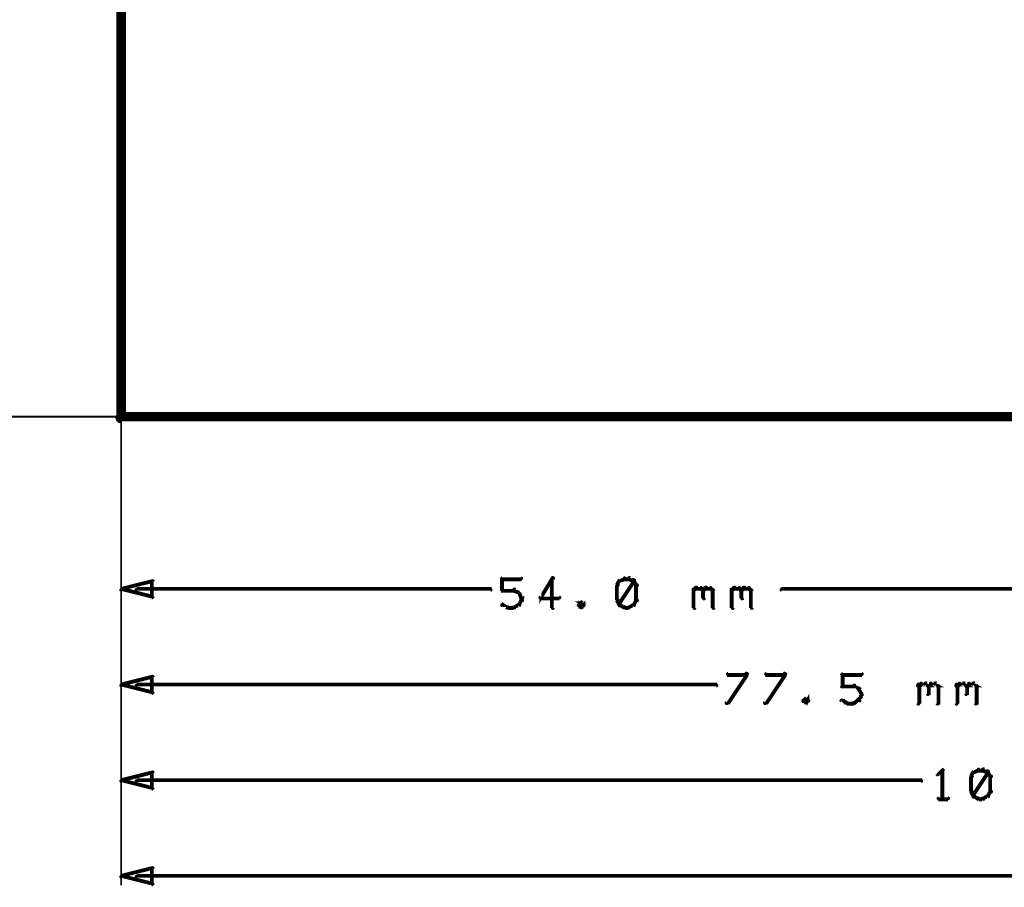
# Model space of a CAD drawing. Extents: x 35 to 575, y 26 to 553.
# Tile 65 of 125: x 90 to 141, y 435 to 481. Entities that reach past the tile are written whole.
import ezdxf

# ---------------------------------------------------------------- set-up
doc = ezdxf.new("R2010")
doc.units = 0
doc.layers.add('DIMENSIONS', color=3, linetype='CONTINUOUS')
doc.layers.add('DRAWING', color=1, linetype='CONTINUOUS')

msp = doc.modelspace()

# ---------------------------------------------------------------- linework, layer by layer
at = {"layer": 'DIMENSIONS', "color": 94}
for points in [[(94.9, 490, 0.1, 0.1, 1), (94.9, 490, 0, 0, 0), (94.9, 490, 0, 0, 0), (94.9, 490, 0.1, 0.1, 0), (94.9, 450.5, 0.1, 0.1, 0), (94.9, 450.5, 0, 0, 0), (94.9, 450.5, 0.1, 0.1, 0), (94.9, 450.5, 0.1, 0.1, 1), (94.9, 450.5, 0, 0, 0)], [(94.9, 480, 0.1, 0.1, 1), (94.9, 480, 0, 0, 0), (94.9, 480, 0, 0, 0), (94.9, 480, 0.1, 0.1, 0), (94.9, 440.5, 0.1, 0.1, 0), (94.9, 440.5, 0, 0, 0), (94.9, 440.5, 0.1, 0.1, 0), (94.9, 440.5, 0.1, 0.1, 1), (94.9, 440.5, 0, 0, 0)], [(94.9, 475.5, 0.1, 0.1, 1), (94.9, 475.5, 0, 0, 0), (94.9, 475.5, 0, 0, 0), (94.9, 475.5, 0.1, 0.1, 0), (94.9, 445.5, 0.1, 0.1, 0), (94.9, 445.5, 0, 0, 0), (94.9, 445.5, 0.1, 0.1, 0), (94.9, 445.5, 0.1, 0.1, 1), (94.9, 445.5, 0, 0, 0)], [(94.9, 475, 0.1, 0.1, 1), (94.9, 475, 0, 0, 0), (94.9, 475, 0, 0, 0), (94.9, 475, 0.1, 0.1, 0), (94.9, 435.5, 0.1, 0.1, 0), (94.9, 435.5, 0, 0, 0), (94.9, 435.5, 0.1, 0.1, 0), (94.9, 435.5, 0.1, 0.1, 1), (94.9, 435.5, 0, 0, 0)], [(107.4, 459.9, 0.1, 0.1, 1), (107.4, 460, 0, 0, 0), (107.4, 460, 0, 0, 0), (107.4, 460, 0.1, 0.1, 0), (59.4, 460, 0.1, 0.1, 0), (59.4, 460, 0, 0, 0), (59.4, 460, 0.1, 0.1, 0), (59.4, 460, 0.1, 0.1, 1), (59.4, 459.9, 0, 0, 0)], [(114.8, 451.6, 0.1, 0.1, 1), (114.8, 451.5, 0, 0, 0), (114.8, 451.5, 0, 0, 0), (114.8, 451.5, 0.2, 0.2, 0), (115.8, 451.5, 0.2, 0.2, 0), (115.8, 451.5, 0, 0, 0), (115.8, 451.5, 0.1, 0.1, 0), (115.8, 451.5, 0.1, 0.1, 1), (115.8, 451.6, 0, 0, 0)], [(117.5, 451.5, 0.1, 0.1, 1), (117.4, 451.6, 0, 0, 0), (117.4, 451.5, 0, 0, 0), (117.4, 451.5, 0.2, 0.2, 0), (116.8, 450.5, 0.2, 0.2, 0), (116.8, 450.5, 0, 0, 0), (116.8, 450.5, 0.1, 0.1, 0), (116.8, 450.6, 0.1, 0.1, 1), (116.9, 450.5, 0, 0, 0)], [(121.2, 451.5, 0.1, 0.1, 1), (121.2, 451.6, 0, 0, 0), (121.2, 451.5, 0, 0, 0), (121.2, 451.5, 0.2, 0.2, 0), (120.9, 451.4, 0.2, 0.2, 0), (120.9, 451.4, 0, 0, 0), (120.9, 451.4, 0.1, 0.1, 0), (120.9, 451.5, 0.1, 0.1, 1), (121, 451.4, 0, 0, 0)], [(121.4, 451.5, 0.1, 0.1, 1), (121.4, 451.6, 0, 0, 0), (121.4, 451.5, 0, 0, 0), (121.4, 451.5, 0.2, 0.2, 0), (121.2, 451.5, 0.2, 0.2, 0), (121.2, 451.5, 0, 0, 0), (121.2, 451.5, 0.1, 0.1, 0), (121.2, 451.6, 0.1, 0.1, 1), (121.2, 451.5, 0, 0, 0)], [(121.7, 451.4, 0.1, 0.1, 1), (121.7, 451.5, 0, 0, 0), (121.7, 451.4, 0, 0, 0), (121.7, 451.4, 0.2, 0.2, 0), (121.4, 451.5, 0.2, 0.2, 0), (121.4, 451.5, 0, 0, 0), (121.4, 451.5, 0.1, 0.1, 0), (121.5, 451.6, 0.1, 0.1, 1), (121.4, 451.5, 0, 0, 0)], [(114.8, 450.9, 0.1, 0.1, 1), (114.9, 450.9, 0, 0, 0), (114.8, 450.9, 0, 0, 0), (114.8, 450.9, 0.2, 0.2, 0), (114.8, 451.5, 0.2, 0.2, 0), (114.8, 451.5, 0, 0, 0), (114.8, 451.5, 0.1, 0.1, 0), (114.9, 451.5, 0.1, 0.1, 1), (114.8, 451.5, 0, 0, 0)], [(117.4, 450, 0.1, 0.1, 1), (117.5, 450, 0, 0, 0), (117.4, 450, 0, 0, 0), (117.4, 450, 0.2, 0.2, 0), (117.4, 451.5, 0.2, 0.2, 0), (117.4, 451.5, 0, 0, 0), (117.4, 451.5, 0.1, 0.1, 0), (117.5, 451.5, 0.1, 0.1, 1), (117.4, 451.5, 0, 0, 0)], [(121, 451.4, 0.1, 0.1, 1), (120.9, 451.4, 0, 0, 0), (120.9, 451.4, 0, 0, 0), (120.9, 451.4, 0.2, 0.2, 0), (120.8, 451.2, 0.2, 0.2, 0), (120.8, 451.2, 0, 0, 0), (120.8, 451.2, 0.1, 0.1, 0), (120.8, 451.2, 0.1, 0.1, 1), (120.9, 451.2, 0, 0, 0)], [(120.9, 451.2, 0.1, 0.1, 1), (120.8, 451.2, 0, 0, 0), (120.8, 451.2, 0, 0, 0), (120.8, 451.2, 0.2, 0.2, 0), (120.8, 450.4, 0.2, 0.2, 0), (120.8, 450.4, 0, 0, 0), (120.8, 450.4, 0.1, 0.1, 0), (120.8, 450.4, 0.1, 0.1, 1), (120.9, 450.4, 0, 0, 0)], [(120.9, 450.2, 0.1, 0.1, 1), (121, 450.1, 0, 0, 0), (120.9, 450.2, 0, 0, 0), (120.9, 450.2, 0.2, 0.2, 0), (121.7, 451.4, 0.2, 0.2, 0), (121.7, 451.4, 0, 0, 0), (121.7, 451.4, 0.1, 0.1, 0), (121.7, 451.4, 0.1, 0.1, 1), (121.6, 451.5, 0, 0, 0)], [(121.8, 451.2, 0.1, 0.1, 1), (121.9, 451.2, 0, 0, 0), (121.8, 451.2, 0, 0, 0), (121.8, 451.2, 0.2, 0.2, 0), (121.7, 451.4, 0.2, 0.2, 0), (121.7, 451.4, 0, 0, 0), (121.7, 451.4, 0.1, 0.1, 0), (121.7, 451.4, 0.1, 0.1, 1), (121.6, 451.4, 0, 0, 0)], [(121.8, 450.4, 0.1, 0.1, 1), (121.9, 450.4, 0, 0, 0), (121.8, 450.4, 0, 0, 0), (121.8, 450.4, 0.2, 0.2, 0), (121.8, 451.2, 0.2, 0.2, 0), (121.8, 451.2, 0, 0, 0), (121.8, 451.2, 0.1, 0.1, 0), (121.9, 451.2, 0.1, 0.1, 1), (121.8, 451.2, 0, 0, 0)], [(124.8, 451, 0.1, 0.1, 1), (124.8, 450.9, 0, 0, 0), (124.8, 450.9, 0, 0, 0), (124.8, 450.9, 0.2, 0.2, 0), (124.9, 451, 0.2, 0.2, 0), (124.9, 451, 0, 0, 0), (124.9, 451, 0.1, 0.1, 0), (125, 451, 0.1, 0.1, 1), (124.9, 451.1, 0, 0, 0)], [(124.9, 451.1, 0.1, 0.1, 1), (124.9, 451, 0, 0, 0), (124.9, 451, 0, 0, 0), (124.9, 451, 0.2, 0.2, 0), (125.2, 451, 0.2, 0.2, 0), (125.2, 451, 0, 0, 0), (125.2, 451, 0.1, 0.1, 0), (125.2, 451, 0.1, 0.1, 1), (125.2, 451.1, 0, 0, 0)], [(125.2, 451.1, 0.1, 0.1, 1), (125.2, 451, 0, 0, 0), (125.2, 451, 0, 0, 0), (125.2, 451, 0.2, 0.2, 0), (125.3, 450.9, 0.2, 0.2, 0), (125.3, 450.9, 0, 0, 0), (125.3, 450.9, 0.1, 0.1, 0), (125.3, 450.9, 0.1, 0.1, 1), (125.3, 451, 0, 0, 0)], [(125.3, 451, 0.1, 0.1, 1), (125.3, 450.9, 0, 0, 0), (125.3, 450.9, 0, 0, 0), (125.3, 450.9, 0.2, 0.2, 0), (125.4, 451, 0.2, 0.2, 0), (125.4, 451, 0, 0, 0), (125.4, 451, 0.1, 0.1, 0), (125.5, 451, 0.1, 0.1, 1), (125.4, 451.1, 0, 0, 0)], [(125.4, 451.1, 0.1, 0.1, 1), (125.4, 451, 0, 0, 0), (125.4, 451, 0, 0, 0), (125.4, 451, 0.2, 0.2, 0), (125.7, 451, 0.2, 0.2, 0), (125.7, 451, 0, 0, 0), (125.7, 451, 0.1, 0.1, 0), (125.7, 451, 0.1, 0.1, 1), (125.7, 451.1, 0, 0, 0)], [(125.7, 451.1, 0.1, 0.1, 1), (125.7, 451, 0, 0, 0), (125.7, 451, 0, 0, 0), (125.7, 451, 0.2, 0.2, 0), (125.8, 450.9, 0.2, 0.2, 0), (125.8, 450.9, 0, 0, 0), (125.8, 450.9, 0.1, 0.1, 0), (125.8, 450.9, 0.1, 0.1, 1), (125.8, 451, 0, 0, 0)], [(126.8, 451, 0.1, 0.1, 1), (126.8, 450.9, 0, 0, 0), (126.8, 450.9, 0, 0, 0), (126.8, 450.9, 0.2, 0.2, 0), (126.9, 451, 0.2, 0.2, 0), (126.9, 451, 0, 0, 0), (126.9, 451, 0.1, 0.1, 0), (127, 451, 0.1, 0.1, 1), (126.9, 451.1, 0, 0, 0)], [(126.9, 451.1, 0.1, 0.1, 1), (126.9, 451, 0, 0, 0), (126.9, 451, 0, 0, 0), (126.9, 451, 0.2, 0.2, 0), (127.2, 451, 0.2, 0.2, 0), (127.2, 451, 0, 0, 0), (127.2, 451, 0.1, 0.1, 0), (127.2, 451, 0.1, 0.1, 1), (127.2, 451.1, 0, 0, 0)], [(127.2, 451.1, 0.1, 0.1, 1), (127.2, 451, 0, 0, 0), (127.2, 451, 0, 0, 0), (127.2, 451, 0.2, 0.2, 0), (127.3, 450.9, 0.2, 0.2, 0), (127.3, 450.9, 0, 0, 0), (127.3, 450.9, 0.1, 0.1, 0), (127.3, 450.9, 0.1, 0.1, 1), (127.3, 451, 0, 0, 0)], [(127.3, 451, 0.1, 0.1, 1), (127.3, 450.9, 0, 0, 0), (127.3, 450.9, 0, 0, 0), (127.3, 450.9, 0.2, 0.2, 0), (127.4, 451, 0.2, 0.2, 0), (127.4, 451, 0, 0, 0), (127.4, 451, 0.1, 0.1, 0), (127.5, 451, 0.1, 0.1, 1), (127.4, 451.1, 0, 0, 0)], [(127.4, 451.1, 0.1, 0.1, 1), (127.4, 451, 0, 0, 0), (127.4, 451, 0, 0, 0), (127.4, 451, 0.2, 0.2, 0), (127.7, 451, 0.2, 0.2, 0), (127.7, 451, 0, 0, 0), (127.7, 451, 0.1, 0.1, 0), (127.7, 451, 0.1, 0.1, 1), (127.7, 451.1, 0, 0, 0)], [(127.7, 451.1, 0.1, 0.1, 1), (127.7, 451, 0, 0, 0), (127.7, 451, 0, 0, 0), (127.7, 451, 0.2, 0.2, 0), (127.8, 450.9, 0.2, 0.2, 0), (127.8, 450.9, 0, 0, 0), (127.8, 450.9, 0.1, 0.1, 0), (127.8, 450.9, 0.1, 0.1, 1), (127.8, 451, 0, 0, 0)], [(95.7, 451, 0.1, 0.1, 1), (95.7, 450.9, 0, 0, 0), (95.7, 451, 0, 0, 0), (95.7, 451, 0.2, 0.2, 0), (114.2, 451, 0.2, 0.2, 0), (114.2, 451, 0, 0, 0), (114.2, 451, 0.1, 0.1, 0), (114.2, 450.9, 0.1, 0.1, 1), (114.2, 451, 0, 0, 0)], [(115.4, 450.9, 0.1, 0.1, 1), (115.4, 451, 0, 0, 0), (115.4, 450.9, 0, 0, 0), (115.4, 450.9, 0.2, 0.2, 0), (114.8, 450.9, 0.2, 0.2, 0), (114.8, 450.9, 0, 0, 0), (114.8, 450.9, 0.1, 0.1, 0), (114.8, 451, 0.1, 0.1, 1), (114.8, 450.9, 0, 0, 0)], [(115.7, 450.8, 0.1, 0.1, 1), (115.7, 450.8, 0, 0, 0), (115.7, 450.8, 0, 0, 0), (115.7, 450.8, 0.2, 0.2, 0), (115.4, 450.9, 0.2, 0.2, 0), (115.4, 450.9, 0, 0, 0), (115.4, 450.9, 0.1, 0.1, 0), (115.5, 451, 0.1, 0.1, 1), (115.4, 450.9, 0, 0, 0)], [(115.8, 450.5, 0.1, 0.1, 1), (115.9, 450.6, 0, 0, 0), (115.8, 450.5, 0, 0, 0), (115.8, 450.5, 0.2, 0.2, 0), (115.7, 450.8, 0.2, 0.2, 0), (115.7, 450.8, 0, 0, 0), (115.7, 450.8, 0.1, 0.1, 0), (115.7, 450.8, 0.1, 0.1, 1), (115.6, 450.8, 0, 0, 0)], [(116.8, 450.6, 0.1, 0.1, 1), (116.8, 450.5, 0, 0, 0), (116.8, 450.5, 0, 0, 0), (116.8, 450.5, 0.2, 0.2, 0), (117.8, 450.5, 0.2, 0.2, 0), (117.8, 450.5, 0, 0, 0), (117.8, 450.5, 0.1, 0.1, 0), (117.8, 450.5, 0.1, 0.1, 1), (117.8, 450.6, 0, 0, 0)], [(124.8, 450, 0.1, 0.1, 1), (124.9, 450, 0, 0, 0), (124.8, 450, 0, 0, 0), (124.8, 450, 0.2, 0.2, 0), (124.8, 451, 0.2, 0.2, 0), (124.8, 451, 0, 0, 0), (124.8, 451, 0.1, 0.1, 0), (124.9, 451, 0.1, 0.1, 1), (124.8, 451, 0, 0, 0)], [(125.4, 450.9, 0.1, 0.1, 1), (125.3, 450.9, 0, 0, 0), (125.3, 450.9, 0, 0, 0), (125.3, 450.9, 0.2, 0.2, 0), (125.3, 450.5, 0.2, 0.2, 0), (125.3, 450.5, 0, 0, 0), (125.3, 450.5, 0.1, 0.1, 0), (125.3, 450.5, 0.1, 0.1, 1), (125.4, 450.5, 0, 0, 0)], [(125.9, 450.9, 0.1, 0.1, 1), (125.8, 450.9, 0, 0, 0), (125.8, 450.9, 0, 0, 0), (125.8, 450.9, 0.2, 0.2, 0), (125.8, 450, 0.2, 0.2, 0), (125.8, 450, 0, 0, 0), (125.8, 450, 0.1, 0.1, 0), (125.8, 450, 0.1, 0.1, 1), (125.9, 450, 0, 0, 0)], [(126.8, 450, 0.1, 0.1, 1), (126.9, 450, 0, 0, 0), (126.8, 450, 0, 0, 0), (126.8, 450, 0.2, 0.2, 0), (126.8, 451, 0.2, 0.2, 0), (126.8, 451, 0, 0, 0), (126.8, 451, 0.1, 0.1, 0), (126.9, 451, 0.1, 0.1, 1), (126.8, 451, 0, 0, 0)], [(127.4, 450.9, 0.1, 0.1, 1), (127.3, 450.9, 0, 0, 0), (127.3, 450.9, 0, 0, 0), (127.3, 450.9, 0.2, 0.2, 0), (127.3, 450.5, 0.2, 0.2, 0), (127.3, 450.5, 0, 0, 0), (127.3, 450.5, 0.1, 0.1, 0), (127.3, 450.5, 0.1, 0.1, 1), (127.4, 450.5, 0, 0, 0)], [(127.9, 450.9, 0.1, 0.1, 1), (127.8, 450.9, 0, 0, 0), (127.8, 450.9, 0, 0, 0), (127.8, 450.9, 0.2, 0.2, 0), (127.8, 450, 0.2, 0.2, 0), (127.8, 450, 0, 0, 0), (127.8, 450, 0.1, 0.1, 0), (127.8, 450, 0.1, 0.1, 1), (127.9, 450, 0, 0, 0)], [(148.1, 450.9, 0.1, 0.1, 1), (148.1, 451, 0, 0, 0), (148.1, 451, 0, 0, 0), (148.1, 451, 0.2, 0.2, 0), (129.4, 451, 0.2, 0.2, 0), (129.4, 451, 0, 0, 0), (129.4, 451, 0.1, 0.1, 0), (129.4, 451, 0.1, 0.1, 1), (129.4, 450.9, 0, 0, 0)], [(114.8, 450.2, 0.1, 0.1, 1), (114.8, 450.1, 0, 0, 0), (114.8, 450.2, 0, 0, 0), (114.8, 450.2, 0.2, 0.2, 0), (115.1, 450, 0.2, 0.2, 0), (115.1, 450, 0, 0, 0), (115.1, 450, 0.1, 0.1, 0), (115, 450, 0.1, 0.1, 1), (115.1, 450.1, 0, 0, 0)], [(115.1, 450.1, 0.1, 0.1, 1), (115.1, 450, 0, 0, 0), (115.1, 450, 0, 0, 0), (115.1, 450, 0.2, 0.2, 0), (115.4, 450, 0.2, 0.2, 0), (115.4, 450, 0, 0, 0), (115.4, 450, 0.1, 0.1, 0), (115.4, 450, 0.1, 0.1, 1), (115.4, 450.1, 0, 0, 0)], [(115.4, 450.1, 0.1, 0.1, 1), (115.5, 450, 0, 0, 0), (115.4, 450, 0, 0, 0), (115.4, 450, 0.2, 0.2, 0), (115.7, 450.2, 0.2, 0.2, 0), (115.7, 450.2, 0, 0, 0), (115.7, 450.2, 0.1, 0.1, 0), (115.7, 450.1, 0.1, 0.1, 1), (115.7, 450.2, 0, 0, 0)], [(115.6, 450.2, 0.1, 0.1, 1), (115.7, 450.2, 0, 0, 0), (115.7, 450.2, 0, 0, 0), (115.7, 450.2, 0.2, 0.2, 0), (115.8, 450.4, 0.2, 0.2, 0), (115.8, 450.4, 0, 0, 0), (115.8, 450.4, 0.1, 0.1, 0), (115.9, 450.4, 0.1, 0.1, 1), (115.8, 450.4, 0, 0, 0)], [(115.8, 450.4, 0.1, 0.1, 1), (115.9, 450.4, 0, 0, 0), (115.8, 450.4, 0, 0, 0), (115.8, 450.4, 0.2, 0.2, 0), (115.8, 450.5, 0.2, 0.2, 0), (115.8, 450.5, 0, 0, 0), (115.8, 450.5, 0.1, 0.1, 0), (115.9, 450.5, 0.1, 0.1, 1), (115.8, 450.5, 0, 0, 0)], [(119, 450.1, 0.1, 0.1, 1), (119.1, 450.2, 0, 0, 0), (119.1, 450.2, 0, 0, 0), (119.1, 450.2, 0.2, 0.2, 0), (118.9, 450.3, 0.2, 0.2, 0), (118.9, 450.3, 0, 0, 0), (118.9, 450.3, 0.1, 0.1, 0), (119, 450.3, 0.1, 0.1, 1), (118.9, 450.3, 0, 0, 0)], [(119, 450.3, 0.1, 0.1, 1), (118.9, 450.3, 0, 0, 0), (118.9, 450.3, 0, 0, 0), (118.9, 450.3, 0.2, 0.2, 0), (118.8, 450.2, 0.2, 0.2, 0), (118.8, 450.2, 0, 0, 0), (118.8, 450.2, 0.1, 0.1, 0), (118.8, 450.2, 0.1, 0.1, 1), (118.8, 450.1, 0, 0, 0)], [(118.8, 450.2, 0.1, 0.1, 1), (118.8, 450.1, 0, 0, 0), (118.8, 450.2, 0, 0, 0), (118.8, 450.2, 0.2, 0.2, 0), (118.9, 450, 0.2, 0.2, 0), (118.9, 450, 0, 0, 0), (118.9, 450, 0.1, 0.1, 0), (118.9, 450, 0.1, 0.1, 1), (119, 450.1, 0, 0, 0)], [(118.9, 450.1, 0.1, 0.1, 1), (119, 450, 0, 0, 0), (118.9, 450, 0, 0, 0), (118.9, 450, 0.2, 0.2, 0), (119.1, 450.2, 0.2, 0.2, 0), (119.1, 450.2, 0, 0, 0), (119.1, 450.2, 0.1, 0.1, 0), (119.1, 450.1, 0.1, 0.1, 1), (119, 450.2, 0, 0, 0)], [(120.9, 450.4, 0.1, 0.1, 1), (120.8, 450.4, 0, 0, 0), (120.8, 450.4, 0, 0, 0), (120.8, 450.4, 0.2, 0.2, 0), (120.9, 450.2, 0.2, 0.2, 0), (120.9, 450.2, 0, 0, 0), (120.9, 450.2, 0.1, 0.1, 0), (120.9, 450.2, 0.1, 0.1, 1), (121, 450.2, 0, 0, 0)], [(121, 450.2, 0.1, 0.1, 1), (120.9, 450.1, 0, 0, 0), (120.9, 450.2, 0, 0, 0), (120.9, 450.2, 0.2, 0.2, 0), (121.2, 450, 0.2, 0.2, 0), (121.2, 450, 0, 0, 0), (121.2, 450, 0.1, 0.1, 0), (121.2, 450, 0.1, 0.1, 1), (121.2, 450.1, 0, 0, 0)], [(121.2, 450.1, 0.1, 0.1, 1), (121.2, 450, 0, 0, 0), (121.2, 450, 0, 0, 0), (121.2, 450, 0.2, 0.2, 0), (121.4, 450, 0.2, 0.2, 0), (121.4, 450, 0, 0, 0), (121.4, 450, 0.1, 0.1, 0), (121.4, 450, 0.1, 0.1, 1), (121.4, 450.1, 0, 0, 0)], [(121.4, 450.1, 0.1, 0.1, 1), (121.5, 450, 0, 0, 0), (121.4, 450, 0, 0, 0), (121.4, 450, 0.2, 0.2, 0), (121.7, 450.2, 0.2, 0.2, 0), (121.7, 450.2, 0, 0, 0), (121.7, 450.2, 0.1, 0.1, 0), (121.7, 450.1, 0.1, 0.1, 1), (121.7, 450.2, 0, 0, 0)], [(121.6, 450.2, 0.1, 0.1, 1), (121.7, 450.2, 0, 0, 0), (121.7, 450.2, 0, 0, 0), (121.7, 450.2, 0.2, 0.2, 0), (121.8, 450.4, 0.2, 0.2, 0), (121.8, 450.4, 0, 0, 0), (121.8, 450.4, 0.1, 0.1, 0), (121.9, 450.4, 0.1, 0.1, 1), (121.8, 450.4, 0, 0, 0)], [(126.5, 445.1, 0.1, 0.1, 1), (126.6, 445, 0, 0, 0), (126.6, 445, 0, 0, 0), (126.6, 445, 0.2, 0.2, 0), (127.6, 446.5, 0.2, 0.2, 0), (127.6, 446.5, 0, 0, 0), (127.6, 446.5, 0.1, 0.1, 0), (127.6, 446.5, 0.1, 0.1, 1), (127.5, 446.6, 0, 0, 0)], [(127.6, 446.5, 0.1, 0.1, 1), (127.6, 446.6, 0, 0, 0), (127.6, 446.5, 0, 0, 0), (127.6, 446.5, 0.2, 0.2, 0), (126.6, 446.5, 0.2, 0.2, 0), (126.6, 446.5, 0, 0, 0), (126.6, 446.5, 0.1, 0.1, 0), (126.6, 446.6, 0.1, 0.1, 1), (126.6, 446.5, 0, 0, 0)], [(128.5, 445.1, 0.1, 0.1, 1), (128.6, 445, 0, 0, 0), (128.6, 445, 0, 0, 0), (128.6, 445, 0.2, 0.2, 0), (129.6, 446.5, 0.2, 0.2, 0), (129.6, 446.5, 0, 0, 0), (129.6, 446.5, 0.1, 0.1, 0), (129.6, 446.5, 0.1, 0.1, 1), (129.5, 446.6, 0, 0, 0)], [(129.6, 446.5, 0.1, 0.1, 1), (129.6, 446.6, 0, 0, 0), (129.6, 446.5, 0, 0, 0), (129.6, 446.5, 0.2, 0.2, 0), (128.6, 446.5, 0.2, 0.2, 0), (128.6, 446.5, 0, 0, 0), (128.6, 446.5, 0.1, 0.1, 0), (128.6, 446.6, 0.1, 0.1, 1), (128.6, 446.5, 0, 0, 0)], [(132.5, 445.9, 0.1, 0.1, 1), (132.6, 445.9, 0, 0, 0), (132.6, 445.9, 0, 0, 0), (132.6, 445.9, 0.2, 0.2, 0), (132.6, 446.5, 0.2, 0.2, 0), (132.6, 446.5, 0, 0, 0), (132.6, 446.5, 0.1, 0.1, 0), (132.6, 446.5, 0.1, 0.1, 1), (132.5, 446.5, 0, 0, 0)], [(132.6, 446.6, 0.1, 0.1, 1), (132.6, 446.5, 0, 0, 0), (132.6, 446.5, 0, 0, 0), (132.6, 446.5, 0.2, 0.2, 0), (133.6, 446.5, 0.2, 0.2, 0), (133.6, 446.5, 0, 0, 0), (133.6, 446.5, 0.1, 0.1, 0), (133.6, 446.5, 0.1, 0.1, 1), (133.6, 446.6, 0, 0, 0)], [(95.7, 446, 0.1, 0.1, 1), (95.7, 445.9, 0, 0, 0), (95.7, 446, 0, 0, 0), (95.7, 446, 0.2, 0.2, 0), (126, 446, 0.2, 0.2, 0), (126, 446, 0, 0, 0), (126, 446, 0.1, 0.1, 0), (126, 445.9, 0.1, 0.1, 1), (126, 446, 0, 0, 0)], [(133.2, 445.9, 0.1, 0.1, 1), (133.2, 446, 0, 0, 0), (133.2, 445.9, 0, 0, 0), (133.2, 445.9, 0.2, 0.2, 0), (132.6, 445.9, 0.2, 0.2, 0), (132.6, 445.9, 0, 0, 0), (132.6, 445.9, 0.1, 0.1, 0), (132.6, 446, 0.1, 0.1, 1), (132.6, 445.9, 0, 0, 0)], [(133.4, 445.8, 0.1, 0.1, 1), (133.5, 445.8, 0, 0, 0), (133.4, 445.8, 0, 0, 0), (133.4, 445.8, 0.2, 0.2, 0), (133.2, 445.9, 0.2, 0.2, 0), (133.2, 445.9, 0, 0, 0), (133.2, 445.9, 0.1, 0.1, 0), (133.2, 446, 0.1, 0.1, 1), (133.2, 445.9, 0, 0, 0)], [(136.5, 446, 0.1, 0.1, 1), (136.6, 445.9, 0, 0, 0), (136.6, 445.9, 0, 0, 0), (136.6, 445.9, 0.2, 0.2, 0), (136.7, 446, 0.2, 0.2, 0), (136.7, 446, 0, 0, 0), (136.7, 446, 0.1, 0.1, 0), (136.7, 446, 0.1, 0.1, 1), (136.7, 446.1, 0, 0, 0)], [(136.5, 445, 0.1, 0.1, 1), (136.6, 445, 0, 0, 0), (136.6, 445, 0, 0, 0), (136.6, 445, 0.2, 0.2, 0), (136.6, 446, 0.2, 0.2, 0), (136.6, 446, 0, 0, 0), (136.6, 446, 0.1, 0.1, 0), (136.6, 446, 0.1, 0.1, 1), (136.5, 446, 0, 0, 0)], [(136.7, 446.1, 0.1, 0.1, 1), (136.7, 446, 0, 0, 0), (136.7, 446, 0, 0, 0), (136.7, 446, 0.2, 0.2, 0), (136.9, 446, 0.2, 0.2, 0), (136.9, 446, 0, 0, 0), (136.9, 446, 0.1, 0.1, 0), (136.9, 446, 0.1, 0.1, 1), (136.9, 446.1, 0, 0, 0)], [(137, 446.1, 0.1, 0.1, 1), (136.9, 446, 0, 0, 0), (136.9, 446, 0, 0, 0), (136.9, 446, 0.2, 0.2, 0), (137.1, 445.9, 0.2, 0.2, 0), (137.1, 445.9, 0, 0, 0), (137.1, 445.9, 0.1, 0.1, 0), (137, 445.9, 0.1, 0.1, 1), (137.1, 446, 0, 0, 0)], [(137, 446, 0.1, 0.1, 1), (137.1, 445.9, 0, 0, 0), (137.1, 445.9, 0, 0, 0), (137.1, 445.9, 0.2, 0.2, 0), (137.2, 446, 0.2, 0.2, 0), (137.2, 446, 0, 0, 0), (137.2, 446, 0.1, 0.1, 0), (137.2, 446, 0.1, 0.1, 1), (137.2, 446.1, 0, 0, 0)], [(137.1, 445.9, 0.1, 0.1, 1), (137, 445.9, 0, 0, 0), (137.1, 445.9, 0, 0, 0), (137.1, 445.9, 0.2, 0.2, 0), (137.1, 445.5, 0.2, 0.2, 0), (137.1, 445.5, 0, 0, 0), (137.1, 445.5, 0.1, 0.1, 0), (137, 445.5, 0.1, 0.1, 1), (137.1, 445.5, 0, 0, 0)], [(137.2, 446.1, 0.1, 0.1, 1), (137.2, 446, 0, 0, 0), (137.2, 446, 0, 0, 0), (137.2, 446, 0.2, 0.2, 0), (137.4, 446, 0.2, 0.2, 0), (137.4, 446, 0, 0, 0), (137.4, 446, 0.1, 0.1, 0), (137.4, 446, 0.1, 0.1, 1), (137.4, 446.1, 0, 0, 0)], [(137.5, 446.1, 0.1, 0.1, 1), (137.4, 446, 0, 0, 0), (137.4, 446, 0, 0, 0), (137.4, 446, 0.2, 0.2, 0), (137.6, 445.9, 0.2, 0.2, 0), (137.6, 445.9, 0, 0, 0), (137.6, 445.9, 0.1, 0.1, 0), (137.5, 445.9, 0.1, 0.1, 1), (137.6, 446, 0, 0, 0)], [(137.6, 445.9, 0.1, 0.1, 1), (137.5, 445.9, 0, 0, 0), (137.6, 445.9, 0, 0, 0), (137.6, 445.9, 0.2, 0.2, 0), (137.6, 445, 0.2, 0.2, 0), (137.6, 445, 0, 0, 0), (137.6, 445, 0.1, 0.1, 0), (137.5, 445, 0.1, 0.1, 1), (137.6, 445, 0, 0, 0)], [(138.5, 446, 0.1, 0.1, 1), (138.6, 445.9, 0, 0, 0), (138.6, 445.9, 0, 0, 0), (138.6, 445.9, 0.2, 0.2, 0), (138.7, 446, 0.2, 0.2, 0), (138.7, 446, 0, 0, 0), (138.7, 446, 0.1, 0.1, 0), (138.7, 446, 0.1, 0.1, 1), (138.7, 446.1, 0, 0, 0)], [(138.5, 445, 0.1, 0.1, 1), (138.6, 445, 0, 0, 0), (138.6, 445, 0, 0, 0), (138.6, 445, 0.2, 0.2, 0), (138.6, 446, 0.2, 0.2, 0), (138.6, 446, 0, 0, 0), (138.6, 446, 0.1, 0.1, 0), (138.6, 446, 0.1, 0.1, 1), (138.5, 446, 0, 0, 0)], [(138.7, 446.1, 0.1, 0.1, 1), (138.7, 446, 0, 0, 0), (138.7, 446, 0, 0, 0), (138.7, 446, 0.2, 0.2, 0), (138.9, 446, 0.2, 0.2, 0), (138.9, 446, 0, 0, 0), (138.9, 446, 0.1, 0.1, 0), (138.9, 446, 0.1, 0.1, 1), (138.9, 446.1, 0, 0, 0)], [(139, 446.1, 0.1, 0.1, 1), (138.9, 446, 0, 0, 0), (138.9, 446, 0, 0, 0), (138.9, 446, 0.2, 0.2, 0), (139.1, 445.9, 0.2, 0.2, 0), (139.1, 445.9, 0, 0, 0), (139.1, 445.9, 0.1, 0.1, 0), (139, 445.9, 0.1, 0.1, 1), (139.1, 446, 0, 0, 0)], [(139, 446, 0.1, 0.1, 1), (139.1, 445.9, 0, 0, 0), (139.1, 445.9, 0, 0, 0), (139.1, 445.9, 0.2, 0.2, 0), (139.2, 446, 0.2, 0.2, 0), (139.2, 446, 0, 0, 0), (139.2, 446, 0.1, 0.1, 0), (139.2, 446, 0.1, 0.1, 1), (139.2, 446.1, 0, 0, 0)], [(139.1, 445.9, 0.1, 0.1, 1), (139, 445.9, 0, 0, 0), (139.1, 445.9, 0, 0, 0), (139.1, 445.9, 0.2, 0.2, 0), (139.1, 445.5, 0.2, 0.2, 0), (139.1, 445.5, 0, 0, 0), (139.1, 445.5, 0.1, 0.1, 0), (139, 445.5, 0.1, 0.1, 1), (139.1, 445.5, 0, 0, 0)], [(139.2, 446.1, 0.1, 0.1, 1), (139.2, 446, 0, 0, 0), (139.2, 446, 0, 0, 0), (139.2, 446, 0.2, 0.2, 0), (139.4, 446, 0.2, 0.2, 0), (139.4, 446, 0, 0, 0), (139.4, 446, 0.1, 0.1, 0), (139.4, 446, 0.1, 0.1, 1), (139.4, 446.1, 0, 0, 0)], [(139.5, 446.1, 0.1, 0.1, 1), (139.4, 446, 0, 0, 0), (139.4, 446, 0, 0, 0), (139.4, 446, 0.2, 0.2, 0), (139.6, 445.9, 0.2, 0.2, 0), (139.6, 445.9, 0, 0, 0), (139.6, 445.9, 0.1, 0.1, 0), (139.5, 445.9, 0.1, 0.1, 1), (139.6, 446, 0, 0, 0)], [(139.6, 445.9, 0.1, 0.1, 1), (139.5, 445.9, 0, 0, 0), (139.6, 445.9, 0, 0, 0), (139.6, 445.9, 0.2, 0.2, 0), (139.6, 445, 0.2, 0.2, 0), (139.6, 445, 0, 0, 0), (139.6, 445, 0.1, 0.1, 0), (139.5, 445, 0.1, 0.1, 1), (139.6, 445, 0, 0, 0)], [(130.7, 445.1, 0.1, 0.1, 1), (130.7, 445, 0, 0, 0), (130.7, 445, 0, 0, 0), (130.7, 445, 0.2, 0.2, 0), (130.8, 445.2, 0.2, 0.2, 0), (130.8, 445.2, 0, 0, 0), (130.8, 445.2, 0.1, 0.1, 0), (130.8, 445.1, 0.1, 0.1, 1), (130.8, 445.2, 0, 0, 0)], [(133.5, 445.5, 0.1, 0.1, 1), (133.6, 445.6, 0, 0, 0), (133.6, 445.5, 0, 0, 0), (133.6, 445.5, 0.2, 0.2, 0), (133.4, 445.8, 0.2, 0.2, 0), (133.4, 445.8, 0, 0, 0), (133.4, 445.8, 0.1, 0.1, 0), (133.5, 445.8, 0.1, 0.1, 1), (133.4, 445.8, 0, 0, 0)], [(133.4, 445.2, 0.1, 0.1, 1), (133.5, 445.2, 0, 0, 0), (133.4, 445.2, 0, 0, 0), (133.4, 445.2, 0.2, 0.2, 0), (133.6, 445.4, 0.2, 0.2, 0), (133.6, 445.4, 0, 0, 0), (133.6, 445.4, 0.1, 0.1, 0), (133.6, 445.4, 0.1, 0.1, 1), (133.5, 445.4, 0, 0, 0)], [(133.5, 445.4, 0.1, 0.1, 1), (133.6, 445.4, 0, 0, 0), (133.6, 445.4, 0, 0, 0), (133.6, 445.4, 0.2, 0.2, 0), (133.6, 445.5, 0.2, 0.2, 0), (133.6, 445.5, 0, 0, 0), (133.6, 445.5, 0.1, 0.1, 0), (133.6, 445.5, 0.1, 0.1, 1), (133.5, 445.5, 0, 0, 0)], [(130.7, 445.3, 0.1, 0.1, 1), (130.7, 445.3, 0, 0, 0), (130.7, 445.3, 0, 0, 0), (130.7, 445.3, 0.2, 0.2, 0), (130.6, 445.2, 0.2, 0.2, 0), (130.6, 445.2, 0, 0, 0), (130.6, 445.2, 0.1, 0.1, 0), (130.5, 445.2, 0.1, 0.1, 1), (130.6, 445.1, 0, 0, 0)], [(130.6, 445.2, 0.1, 0.1, 1), (130.5, 445.1, 0, 0, 0), (130.6, 445.2, 0, 0, 0), (130.6, 445.2, 0.2, 0.2, 0), (130.7, 445, 0.2, 0.2, 0), (130.7, 445, 0, 0, 0), (130.7, 445, 0.1, 0.1, 0), (130.7, 445, 0.1, 0.1, 1), (130.7, 445.1, 0, 0, 0)], [(130.8, 445.1, 0.1, 0.1, 1), (130.8, 445.2, 0, 0, 0), (130.8, 445.2, 0, 0, 0), (130.8, 445.2, 0.2, 0.2, 0), (130.7, 445.3, 0.2, 0.2, 0), (130.7, 445.3, 0, 0, 0), (130.7, 445.3, 0.1, 0.1, 0), (130.7, 445.3, 0.1, 0.1, 1), (130.7, 445.3, 0, 0, 0)], [(132.6, 445.2, 0.1, 0.1, 1), (132.5, 445.1, 0, 0, 0), (132.6, 445.2, 0, 0, 0), (132.6, 445.2, 0.2, 0.2, 0), (132.8, 445, 0.2, 0.2, 0), (132.8, 445, 0, 0, 0), (132.8, 445, 0.1, 0.1, 0), (132.8, 445, 0.1, 0.1, 1), (132.8, 445.1, 0, 0, 0)], [(132.8, 445.1, 0.1, 0.1, 1), (132.8, 445, 0, 0, 0), (132.8, 445, 0, 0, 0), (132.8, 445, 0.2, 0.2, 0), (133.2, 445, 0.2, 0.2, 0), (133.2, 445, 0, 0, 0), (133.2, 445, 0.1, 0.1, 0), (133.2, 445, 0.1, 0.1, 1), (133.2, 445.1, 0, 0, 0)], [(133.2, 445.1, 0.1, 0.1, 1), (133.2, 445, 0, 0, 0), (133.2, 445, 0, 0, 0), (133.2, 445, 0.2, 0.2, 0), (133.4, 445.2, 0.2, 0.2, 0), (133.4, 445.2, 0, 0, 0), (133.4, 445.2, 0.1, 0.1, 0), (133.5, 445.1, 0.1, 0.1, 1), (133.4, 445.2, 0, 0, 0)], [(137.8, 441.5, 0.1, 0.1, 1), (137.8, 441.6, 0, 0, 0), (137.8, 441.5, 0, 0, 0), (137.8, 441.5, 0.2, 0.2, 0), (137.6, 441.3, 0.2, 0.2, 0), (137.6, 441.3, 0, 0, 0), (137.6, 441.3, 0.1, 0.1, 0), (137.5, 441.3, 0.1, 0.1, 1), (137.6, 441.3, 0, 0, 0)], [(137.8, 440, 0.1, 0.1, 1), (137.9, 440, 0, 0, 0), (137.8, 440, 0, 0, 0), (137.8, 440, 0.2, 0.2, 0), (137.8, 441.5, 0.2, 0.2, 0), (137.8, 441.5, 0, 0, 0), (137.8, 441.5, 0.1, 0.1, 0), (137.9, 441.5, 0.1, 0.1, 1), (137.8, 441.5, 0, 0, 0)], [(139.5, 441.4, 0.1, 0.1, 1), (139.4, 441.4, 0, 0, 0), (139.4, 441.4, 0, 0, 0), (139.4, 441.4, 0.2, 0.2, 0), (139.3, 441.2, 0.2, 0.2, 0), (139.3, 441.2, 0, 0, 0), (139.3, 441.2, 0.1, 0.1, 0), (139.3, 441.2, 0.1, 0.1, 1), (139.4, 441.2, 0, 0, 0)], [(139.7, 441.5, 0.1, 0.1, 1), (139.7, 441.6, 0, 0, 0), (139.7, 441.5, 0, 0, 0), (139.7, 441.5, 0.2, 0.2, 0), (139.4, 441.4, 0.2, 0.2, 0), (139.4, 441.4, 0, 0, 0), (139.4, 441.4, 0.1, 0.1, 0), (139.4, 441.5, 0.1, 0.1, 1), (139.5, 441.4, 0, 0, 0)], [(139.4, 440.2, 0.1, 0.1, 1), (139.5, 440.1, 0, 0, 0), (139.4, 440.2, 0, 0, 0), (139.4, 440.2, 0.2, 0.2, 0), (140.2, 441.4, 0.2, 0.2, 0), (140.2, 441.4, 0, 0, 0), (140.2, 441.4, 0.1, 0.1, 0), (140.2, 441.4, 0.1, 0.1, 1), (140.1, 441.5, 0, 0, 0)], [(139.9, 441.5, 0.1, 0.1, 1), (139.9, 441.6, 0, 0, 0), (139.9, 441.5, 0, 0, 0), (139.9, 441.5, 0.2, 0.2, 0), (139.7, 441.5, 0.2, 0.2, 0), (139.7, 441.5, 0, 0, 0), (139.7, 441.5, 0.1, 0.1, 0), (139.7, 441.6, 0.1, 0.1, 1), (139.7, 441.5, 0, 0, 0)], [(140.2, 441.4, 0.1, 0.1, 1), (140.2, 441.5, 0, 0, 0), (140.2, 441.4, 0, 0, 0), (140.2, 441.4, 0.2, 0.2, 0), (139.9, 441.5, 0.2, 0.2, 0), (139.9, 441.5, 0, 0, 0), (139.9, 441.5, 0.1, 0.1, 0), (140, 441.6, 0.1, 0.1, 1), (139.9, 441.5, 0, 0, 0)], [(140.3, 441.2, 0.1, 0.1, 1), (140.4, 441.2, 0, 0, 0), (140.3, 441.2, 0, 0, 0), (140.3, 441.2, 0.2, 0.2, 0), (140.2, 441.4, 0.2, 0.2, 0), (140.2, 441.4, 0, 0, 0), (140.2, 441.4, 0.1, 0.1, 0), (140.2, 441.4, 0.1, 0.1, 1), (140.1, 441.4, 0, 0, 0)], [(95.7, 441, 0.1, 0.1, 1), (95.7, 440.9, 0, 0, 0), (95.7, 441, 0, 0, 0), (95.7, 441, 0.2, 0.2, 0), (136.7, 441, 0.2, 0.2, 0), (136.7, 441, 0, 0, 0), (136.7, 441, 0.1, 0.1, 0), (136.7, 440.9, 0.1, 0.1, 1), (136.7, 441, 0, 0, 0)], [(139.4, 441.2, 0.1, 0.1, 1), (139.3, 441.2, 0, 0, 0), (139.3, 441.2, 0, 0, 0), (139.3, 441.2, 0.2, 0.2, 0), (139.3, 440.4, 0.2, 0.2, 0), (139.3, 440.4, 0, 0, 0), (139.3, 440.4, 0.1, 0.1, 0), (139.3, 440.4, 0.1, 0.1, 1), (139.4, 440.4, 0, 0, 0)], [(140.3, 440.4, 0.1, 0.1, 1), (140.4, 440.4, 0, 0, 0), (140.3, 440.4, 0, 0, 0), (140.3, 440.4, 0.2, 0.2, 0), (140.3, 441.2, 0.2, 0.2, 0), (140.3, 441.2, 0, 0, 0), (140.3, 441.2, 0.1, 0.1, 0), (140.4, 441.2, 0.1, 0.1, 1), (140.3, 441.2, 0, 0, 0)], [(139.4, 440.4, 0.1, 0.1, 1), (139.3, 440.4, 0, 0, 0), (139.3, 440.4, 0, 0, 0), (139.3, 440.4, 0.2, 0.2, 0), (139.4, 440.2, 0.2, 0.2, 0), (139.4, 440.2, 0, 0, 0), (139.4, 440.2, 0.1, 0.1, 0), (139.4, 440.2, 0.1, 0.1, 1), (139.5, 440.2, 0, 0, 0)], [(140.1, 440.2, 0.1, 0.1, 1), (140.2, 440.2, 0, 0, 0), (140.2, 440.2, 0, 0, 0), (140.2, 440.2, 0.2, 0.2, 0), (140.3, 440.4, 0.2, 0.2, 0), (140.3, 440.4, 0, 0, 0), (140.3, 440.4, 0.1, 0.1, 0), (140.4, 440.4, 0.1, 0.1, 1), (140.3, 440.4, 0, 0, 0)], [(137.6, 440.1, 0.1, 0.1, 1), (137.6, 440, 0, 0, 0), (137.6, 440, 0, 0, 0), (137.6, 440, 0.2, 0.2, 0), (138.1, 440, 0.2, 0.2, 0), (138.1, 440, 0, 0, 0), (138.1, 440, 0.1, 0.1, 0), (138.1, 440, 0.1, 0.1, 1), (138.1, 440.1, 0, 0, 0)], [(139.5, 440.2, 0.1, 0.1, 1), (139.4, 440.1, 0, 0, 0), (139.4, 440.2, 0, 0, 0), (139.4, 440.2, 0.2, 0.2, 0), (139.7, 440, 0.2, 0.2, 0), (139.7, 440, 0, 0, 0), (139.7, 440, 0.1, 0.1, 0), (139.7, 440, 0.1, 0.1, 1), (139.7, 440.1, 0, 0, 0)], [(139.7, 440.1, 0.1, 0.1, 1), (139.7, 440, 0, 0, 0), (139.7, 440, 0, 0, 0), (139.7, 440, 0.2, 0.2, 0), (139.9, 440, 0.2, 0.2, 0), (139.9, 440, 0, 0, 0), (139.9, 440, 0.1, 0.1, 0), (139.9, 440, 0.1, 0.1, 1), (139.9, 440.1, 0, 0, 0)], [(139.9, 440.1, 0.1, 0.1, 1), (140, 440, 0, 0, 0), (139.9, 440, 0, 0, 0), (139.9, 440, 0.2, 0.2, 0), (140.2, 440.2, 0.2, 0.2, 0), (140.2, 440.2, 0, 0, 0), (140.2, 440.2, 0.1, 0.1, 0), (140.2, 440.1, 0.1, 0.1, 1), (140.2, 440.2, 0, 0, 0)], [(95.7, 436, 0.1, 0.1, 1), (95.7, 435.9, 0, 0, 0), (95.7, 436, 0, 0, 0), (95.7, 436, 0.2, 0.2, 0), (163.7, 436, 0.2, 0.2, 0), (163.7, 436, 0, 0, 0), (163.7, 436, 0.1, 0.1, 0), (163.7, 435.9, 0.1, 0.1, 1), (163.7, 436, 0, 0, 0)]]:
    msp.add_lwpolyline(points, format="xyseb", dxfattribs=at)
for points in [[(94.9, 451, 0.1, 0.1, 1), (94.9, 450.9, 0, 0, 0), (94.9, 451, 0, 0, 0), (94.9, 451, 0.2, 0.2, 0), (96.5, 451.4, 0, 0, 0), (96.5, 451.4, 0.1, 0.1, 0), (96.5, 451.3, 0.1, 0.1, 1), (96.5, 451.4, 0, 0, 0), (96.6, 451.4, 0.1, 0.1, 1), (96.5, 451.4, 0, 0, 0), (96.5, 451.4, 0, 0, 0), (96.5, 451.4, 0.2, 0.2, 0), (96.5, 450.6, 0, 0, 0), (96.5, 450.6, 0.1, 0.1, 0), (96.5, 450.6, 0.1, 0.1, 1), (96.6, 450.6, 0, 0, 0), (96.5, 450.5, 0.1, 0.1, 1), (96.5, 450.6, 0, 0, 0), (96.5, 450.6, 0, 0, 0), (96.5, 450.6, 0.2, 0.2, 0), (94.9, 451, 0.2, 0.2, 0), (94.9, 451, 0, 0, 0), (94.9, 451, 0.1, 0.1, 0), (94.9, 451, 0.1, 0.1, 1), (94.9, 450.9, 0, 0, 0)], [(94.9, 446, 0.1, 0.1, 1), (94.9, 445.9, 0, 0, 0), (94.9, 446, 0, 0, 0), (94.9, 446, 0.2, 0.2, 0), (96.5, 446.4, 0, 0, 0), (96.5, 446.4, 0.1, 0.1, 0), (96.5, 446.3, 0.1, 0.1, 1), (96.5, 446.4, 0, 0, 0), (96.6, 446.4, 0.1, 0.1, 1), (96.5, 446.4, 0, 0, 0), (96.5, 446.4, 0, 0, 0), (96.5, 446.4, 0.2, 0.2, 0), (96.5, 445.6, 0, 0, 0), (96.5, 445.6, 0.1, 0.1, 0), (96.5, 445.6, 0.1, 0.1, 1), (96.6, 445.6, 0, 0, 0), (96.5, 445.5, 0.1, 0.1, 1), (96.5, 445.6, 0, 0, 0), (96.5, 445.6, 0, 0, 0), (96.5, 445.6, 0.2, 0.2, 0), (94.9, 446, 0.2, 0.2, 0), (94.9, 446, 0, 0, 0), (94.9, 446, 0.1, 0.1, 0), (94.9, 446, 0.1, 0.1, 1), (94.9, 445.9, 0, 0, 0)], [(94.9, 441, 0.1, 0.1, 1), (94.9, 440.9, 0, 0, 0), (94.9, 441, 0, 0, 0), (94.9, 441, 0.2, 0.2, 0), (96.5, 441.4, 0, 0, 0), (96.5, 441.4, 0.1, 0.1, 0), (96.5, 441.3, 0.1, 0.1, 1), (96.5, 441.4, 0, 0, 0), (96.6, 441.4, 0.1, 0.1, 1), (96.5, 441.4, 0, 0, 0), (96.5, 441.4, 0, 0, 0), (96.5, 441.4, 0.2, 0.2, 0), (96.5, 440.6, 0, 0, 0), (96.5, 440.6, 0.1, 0.1, 0), (96.5, 440.6, 0.1, 0.1, 1), (96.6, 440.6, 0, 0, 0), (96.5, 440.5, 0.1, 0.1, 1), (96.5, 440.6, 0, 0, 0), (96.5, 440.6, 0, 0, 0), (96.5, 440.6, 0.2, 0.2, 0), (94.9, 441, 0.2, 0.2, 0), (94.9, 441, 0, 0, 0), (94.9, 441, 0.1, 0.1, 0), (94.9, 441, 0.1, 0.1, 1), (94.9, 440.9, 0, 0, 0)], [(94.9, 436, 0.1, 0.1, 1), (94.9, 435.9, 0, 0, 0), (94.9, 436, 0, 0, 0), (94.9, 436, 0.2, 0.2, 0), (96.5, 436.4, 0, 0, 0), (96.5, 436.4, 0.1, 0.1, 0), (96.5, 436.3, 0.1, 0.1, 1), (96.5, 436.4, 0, 0, 0), (96.6, 436.4, 0.1, 0.1, 1), (96.5, 436.4, 0, 0, 0), (96.5, 436.4, 0, 0, 0), (96.5, 436.4, 0.2, 0.2, 0), (96.5, 435.6, 0, 0, 0), (96.5, 435.6, 0.1, 0.1, 0), (96.5, 435.6, 0.1, 0.1, 1), (96.6, 435.6, 0, 0, 0), (96.5, 435.5, 0.1, 0.1, 1), (96.5, 435.6, 0, 0, 0), (96.5, 435.6, 0, 0, 0), (96.5, 435.6, 0.2, 0.2, 0), (94.9, 436, 0.2, 0.2, 0), (94.9, 436, 0, 0, 0), (94.9, 436, 0.1, 0.1, 0), (94.9, 436, 0.1, 0.1, 1), (94.9, 435.9, 0, 0, 0)]]:
    msp.add_lwpolyline(points, format="xyseb", close=True, dxfattribs=at)
at = {"layer": 'DRAWING', "color": 2}
msp.add_lwpolyline([(249.9, 525, 0.5, 0.5, 0), (94.9, 525, 0, 0, 0), (94.9, 525, 0.3, 0.3, 0), (94.9, 525.1, 0.3, 0.3, 1), (94.9, 524.8, 0, 0, 0), (95, 525, 0.3, 0.3, 1), (94.8, 525, 0, 0, 0), (94.9, 525, 0, 0, 0), (94.9, 525, 0.5, 0.5, 0), (94.9, 460, 0.5, 0.5, 0), (94.9, 460, 0, 0, 0), (94.9, 460, 0.3, 0.3, 0), (94.8, 460, 0.3, 0.3, 1), (95, 460, 0, 0, 0), (94.9, 460.1, 0.3, 0.3, 1), (94.9, 459.8, 0, 0, 0), (94.9, 460, 0, 0, 0), (94.9, 460, 0.5, 0.5, 0), (249.9, 460, 0, 0, 0)], format="xyseb", dxfattribs=at)

doc.saveas('drawing.dxf')
